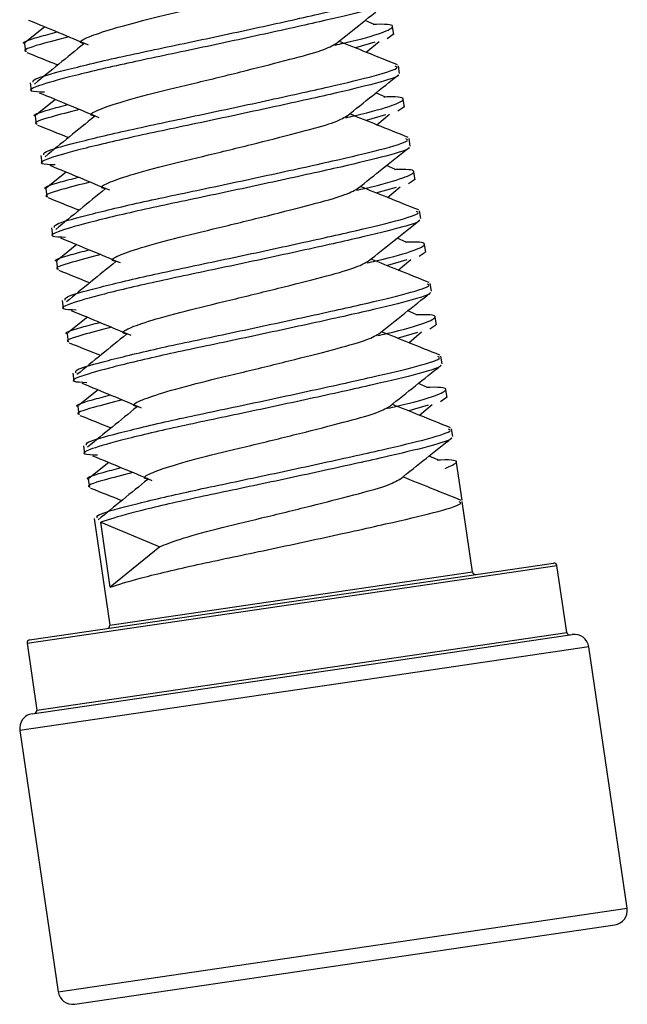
# Model space of a CAD drawing. Header units: inches. Extents: x 5 to 165, y 3 to 108.
# Tile 49 of 139: x 82.013 to 82.427, y 33.95 to 34.621. Entities that reach past the tile are written whole.
import ezdxf

# ---------------------------------------------------------------- set-up
doc = ezdxf.new("R2010")
doc.units = ezdxf.units.IN
doc.header["$LTSCALE"] = 10
doc.header["$MEASUREMENT"] = 0

msp = doc.modelspace()

# ---------------------------------------------------------------- linework, layer by layer
at = {"color": 7, "linetype": 'Continuous', "lineweight": 25}
for p, q in [((82.25455, 34.61764), (82.248424, 34.620345)), ((82.03017, 34.615943), (82.01674, 34.605258)), ((82.267943, 34.610729), (82.267178, 34.615945)), ((82.255132, 34.605503), (82.241884, 34.601713)), ((82.249206, 34.598606), (82.257877, 34.605931)), ((82.267496, 34.610663), (82.263465, 34.607887)), ((82.016196, 34.604401), (82.016962, 34.599184)), ((82.271835, 34.584191), (82.27107, 34.589409)), ((82.020088, 34.577865), (82.02085, 34.572674)), ((82.037426, 34.566472), (82.023995, 34.555787)), ((82.261806, 34.568169), (82.25568, 34.570874)), ((82.275199, 34.561258), (82.274434, 34.566474)), ((82.274751, 34.561192), (82.270721, 34.558416)), ((82.023452, 34.554931), (82.024217, 34.549713)), ((82.262387, 34.556032), (82.249139, 34.552243)), ((82.256462, 34.549135), (82.265133, 34.55646)), ((82.279091, 34.53472), (82.278326, 34.539938)), ((82.027344, 34.528395), (82.028105, 34.523204)), ((82.269062, 34.518698), (82.262936, 34.521403)), ((82.044682, 34.517001), (82.031251, 34.506317)), ((82.282007, 34.511722), (82.277977, 34.508945)), ((82.282454, 34.511787), (82.281689, 34.517003)), ((82.030708, 34.50546), (82.031473, 34.500242)), ((82.269643, 34.506562), (82.256395, 34.502772)), ((82.263718, 34.499664), (82.272389, 34.506989)), ((82.286347, 34.485249), (82.285581, 34.490467)), ((82.0346, 34.478924), (82.035361, 34.473733)), ((82.276317, 34.469227), (82.270191, 34.471933)), ((82.051937, 34.467531), (82.038507, 34.456846)), ((82.28971, 34.462316), (82.288945, 34.467532)), ((82.289263, 34.462251), (82.285232, 34.459475)), ((82.037964, 34.455989), (82.038729, 34.450772)), ((82.276899, 34.457091), (82.263651, 34.453301)), ((82.270974, 34.450193), (82.279645, 34.457518)), ((82.293602, 34.435779), (82.292837, 34.440996)), ((82.041855, 34.429453), (82.042617, 34.424262)), ((82.059193, 34.41806), (82.045763, 34.407375)), ((82.283573, 34.419757), (82.277447, 34.422462)), ((82.296966, 34.412846), (82.296201, 34.418062)), ((82.296519, 34.41278), (82.292488, 34.410004)), ((82.045219, 34.406518), (82.045985, 34.401301)), ((82.284155, 34.40762), (82.270906, 34.40383)), ((82.278229, 34.400723), (82.2869, 34.408048)), ((82.300858, 34.386308), (82.300093, 34.391526)), ((82.049111, 34.379982), (82.049873, 34.374792)), ((82.290829, 34.370286), (82.284703, 34.372991)), ((82.066449, 34.368589), (82.053018, 34.357905)), ((82.304222, 34.363375), (82.303457, 34.368591)), ((82.052475, 34.357048), (82.05324, 34.35183)), ((82.29141, 34.358149), (82.278162, 34.35436)), ((82.285485, 34.351252), (82.294156, 34.358577)), ((82.303774, 34.363309), (82.299744, 34.360533)), ((82.308114, 34.336837), (82.307348, 34.342055)), ((82.056367, 34.330512), (82.057128, 34.325321)), ((82.298085, 34.320815), (82.291959, 34.32352)), ((82.073705, 34.319118), (82.060274, 34.308434)), ((82.314486, 34.293387), (82.310712, 34.31912)), ((82.059731, 34.307577), (82.060496, 34.302359)), ((82.321659, 34.244485), (82.314604, 34.292584)), ((82.063623, 34.281041), (82.074305, 34.208207)), ((82.074671, 34.234171), (82.068181, 34.278424)), ((82.068181, 34.278424), (82.108484, 34.261733)), ((82.108484, 34.261733), (82.074671, 34.234171)), ((82.019683, 34.198174), (82.376861, 34.25056)), ((82.385806, 34.203358), (82.379131, 34.248871)), ((82.252445, 34.181777), (82.389559, 34.201887)), ((82.017994, 34.195905), (82.024669, 34.150392)), ((82.427025, 34.01535), (82.400904, 34.193444)), ((82.021497, 34.147905), (82.252445, 34.181777)), ((82.013054, 34.13656), (82.039174, 33.958465)), ((82.050519, 33.950022), (82.418582, 34.004004))]:
    msp.add_line(p, q, dxfattribs=at)
at = {"color": 8, "linetype": 'Continuous', "lineweight": 25}
for p, q in [((82.017994, 34.195905), (82.379131, 34.248871)), ((82.074305, 34.208207), (82.321659, 34.244485)), ((82.024669, 34.150392), (82.385806, 34.203358)), ((82.400904, 34.193444), (82.256419, 34.172253)), ((82.256419, 34.172253), (82.013054, 34.13656)), ((82.039174, 33.958465), (82.427025, 34.01535))]:
    msp.add_line(p, q, dxfattribs=at)
at = {"color": 7, "linetype": 'Continuous', "lineweight": 25}
for centre, radius, start, end in [((82.377152, 34.248581), 0.002, 8.343892, 98.343892), ((82.323638, 34.244775), 0.002, 188.343892, 278.343892), ((82.072326, 34.207916), 0.002, 278.343892, 8.343892), ((82.387785, 34.203649), 0.002, 188.343892, 278.343892), ((82.019973, 34.196195), 0.002, 98.343892, 188.343892), ((82.39101, 34.191993), 0.01, 8.343892, 98.343892), ((82.022691, 34.150101), 0.002, 278.343892, 8.343892), ((82.022948, 34.138011), 0.01, 98.343892, 188.343892), ((82.417131, 34.013899), 0.01, 278.343892, 8.343892), ((82.049068, 33.959916), 0.01, 188.343892, 278.343892)]:
    msp.add_arc(centre, radius, start, end, dxfattribs=at)
for points, knots in [([(82.057317, 34.604521), (82.056876, 34.604578), (82.052495, 34.605145), (82.056387, 34.607834), (82.06988, 34.612865), (82.095217, 34.620018), (82.127095, 34.627544), (82.1608, 34.635785), (82.19078, 34.643473), (82.2137, 34.649692), (82.218867, 34.65267), (82.221483, 34.654177)], [0, 0, 0, 0, 0.013707, 0.1363355, 0.258964, 0.3848522, 0.5057017, 0.6304842, 0.7552668, 0.8761163, 1, 1, 1, 1]), ([(82.263399, 34.632672), (82.263498, 34.632611), (82.264973, 34.631699), (82.249963, 34.627058), (82.219104, 34.619705), (82.174703, 34.609889), (82.125853, 34.59943), (82.079401, 34.589765), (82.042631, 34.580938), (82.023712, 34.575315), (82.017749, 34.572066), (82.026104, 34.571743), (82.029779, 34.571601)], [0, 0, 0, 0, 0.0086015, 0.1288593, 0.2443464, 0.3635579, 0.4827695, 0.5982566, 0.7185144, 0.8356865, 0.9277211, 1, 1, 1, 1]), ([(82.022182, 34.578172), (82.02205, 34.578838), (82.02172, 34.580508), (82.042527, 34.586243), (82.078467, 34.594961), (82.125125, 34.604652), (82.173958, 34.615111), (82.218219, 34.624903), (82.249649, 34.63235), (82.264847, 34.637299), (82.262341, 34.638319), (82.261721, 34.638572)], [0, 0, 0, 0, 0.0821732, 0.2062623, 0.3336194, 0.4559242, 0.5821732, 0.7084222, 0.830727, 0.958084, 1, 1, 1, 1]), ([(82.228771, 34.604656), (82.234638, 34.609344), (82.246381, 34.618727), (82.258148, 34.628092), (82.264037, 34.632779)], [0, 0, 0, 0, 0.4995702, 1, 1, 1, 1]), ([(82.018982, 34.620566), (82.025775, 34.617764), (82.039359, 34.612162), (82.052839, 34.606539), (82.059578, 34.603728)], [0, 0, 0, 0, 0.5001288, 1, 1, 1, 1]), ([(82.016774, 34.604486), (82.016575, 34.604526), (82.013391, 34.605157), (82.020315, 34.607686), (82.034258, 34.611323), (82.038607, 34.612457)], [0, 0, 0, 0, 0.0437586, 0.7017373, 1, 1, 1, 1]), ([(82.22799, 34.603531), (82.229933, 34.603963), (82.245354, 34.607388), (82.262029, 34.612358), (82.269369, 34.616471), (82.265002, 34.617918), (82.254672, 34.617577), (82.253908, 34.617552)], [0, 0, 0, 0, 0.0454771, 0.3608624, 0.6681552, 0.975448, 1, 1, 1, 1]), ([(82.046552, 34.609151), (82.039559, 34.607338), (82.022815, 34.602996), (82.014149, 34.599938), (82.01734, 34.599308), (82.017539, 34.599268)], [0, 0, 0, 0, 0.4020797, 0.9627151, 1, 1, 1, 1]), ([(82.270402, 34.590114), (82.263409, 34.592913), (82.25013, 34.598229), (82.236855, 34.603567), (82.230571, 34.606093)], [0, 0, 0, 0, 0.5265966, 1, 1, 1, 1]), ([(82.017763, 34.598512), (82.02476, 34.595716), (82.031845, 34.592884), (82.038922, 34.590039), (82.039009, 34.590004)], [0, 0, 0, 0, 0.9877619, 1, 1, 1, 1]), ([(82.056714, 34.604416), (82.051023, 34.599788), (82.039738, 34.590611), (82.028532, 34.58145), (82.022978, 34.576909)], [0, 0, 0, 0, 0.5043184, 1, 1, 1, 1]), ([(82.064572, 34.55505), (82.064132, 34.555107), (82.05975, 34.555674), (82.063642, 34.558363), (82.077135, 34.563394), (82.102473, 34.570547), (82.134351, 34.578073), (82.168055, 34.586315), (82.198036, 34.594002), (82.220956, 34.600221), (82.226123, 34.603199), (82.228739, 34.604706)], [0, 0, 0, 0, 0.01370699, 0.13633547, 0.25896396, 0.38485216, 0.50570166, 0.63048425, 0.75526683, 0.87611634, 1, 1, 1, 1]), ([(82.029437, 34.528702), (82.029306, 34.529367), (82.028976, 34.531038), (82.049783, 34.536772), (82.085723, 34.54549), (82.132381, 34.555181), (82.181214, 34.56564), (82.225474, 34.575432), (82.256905, 34.582879), (82.272102, 34.587828), (82.269597, 34.588849), (82.268977, 34.589101)], [0, 0, 0, 0, 0.0821732, 0.2062623, 0.3336194, 0.4559242, 0.5821732, 0.7084222, 0.830727, 0.958084, 1, 1, 1, 1]), ([(82.270655, 34.583201), (82.270753, 34.58314), (82.272228, 34.582228), (82.257219, 34.577588), (82.22636, 34.570234), (82.181958, 34.560419), (82.133108, 34.549959), (82.086657, 34.540295), (82.049886, 34.531467), (82.030968, 34.525845), (82.025004, 34.522595), (82.033359, 34.522273), (82.037034, 34.522131)], [0, 0, 0, 0, 0.00860148, 0.12885927, 0.24434642, 0.36355794, 0.48276946, 0.59825661, 0.7185144, 0.83568648, 0.92772106, 1, 1, 1, 1]), ([(82.236027, 34.555186), (82.241893, 34.559873), (82.253637, 34.569256), (82.265404, 34.578621), (82.271292, 34.583308)], [0, 0, 0, 0, 0.4995702, 1, 1, 1, 1]), ([(82.026237, 34.571095), (82.033031, 34.568293), (82.046615, 34.562691), (82.060095, 34.557068), (82.066833, 34.554257)], [0, 0, 0, 0, 0.5001288, 1, 1, 1, 1]), ([(82.235246, 34.55406), (82.237189, 34.554492), (82.25261, 34.557918), (82.269284, 34.562888), (82.276624, 34.567), (82.272257, 34.568447), (82.261928, 34.568106), (82.261163, 34.568081)], [0, 0, 0, 0, 0.0454771, 0.3608624, 0.6681552, 0.975448, 1, 1, 1, 1]), ([(82.02403, 34.555015), (82.023831, 34.555055), (82.020646, 34.555686), (82.027571, 34.558215), (82.041514, 34.561852), (82.045862, 34.562986)], [0, 0, 0, 0, 0.0437586, 0.7017373, 1, 1, 1, 1]), ([(82.053808, 34.55968), (82.046815, 34.557867), (82.03007, 34.553525), (82.021404, 34.550467), (82.024596, 34.549837), (82.024795, 34.549798)], [0, 0, 0, 0, 0.4020797, 0.9627151, 1, 1, 1, 1]), ([(82.063969, 34.554945), (82.058278, 34.550317), (82.046994, 34.541141), (82.035788, 34.53198), (82.030234, 34.527439)], [0, 0, 0, 0, 0.5043184, 1, 1, 1, 1]), ([(82.071828, 34.50558), (82.071388, 34.505637), (82.067006, 34.506203), (82.070898, 34.508892), (82.084391, 34.513923), (82.109728, 34.521076), (82.141607, 34.528603), (82.175311, 34.536844), (82.205292, 34.544532), (82.228211, 34.55075), (82.233379, 34.553728), (82.235995, 34.555235)], [0, 0, 0, 0, 0.01370699, 0.13633547, 0.25896396, 0.38485216, 0.50570166, 0.63048425, 0.75526683, 0.87611634, 1, 1, 1, 1]), ([(82.277657, 34.540644), (82.270665, 34.543443), (82.257386, 34.548758), (82.244111, 34.554096), (82.237826, 34.556623)], [0, 0, 0, 0, 0.5265966, 1, 1, 1, 1]), ([(82.025018, 34.549042), (82.032016, 34.546245), (82.039101, 34.543413), (82.046178, 34.540568), (82.046265, 34.540533)], [0, 0, 0, 0, 0.9877619, 1, 1, 1, 1]), ([(82.036693, 34.479231), (82.036562, 34.479896), (82.036232, 34.481567), (82.057038, 34.487302), (82.092978, 34.496019), (82.139637, 34.505711), (82.18847, 34.516169), (82.23273, 34.525961), (82.26416, 34.533408), (82.279358, 34.538357), (82.276853, 34.539378), (82.276232, 34.539631)], [0, 0, 0, 0, 0.0821732, 0.2062623, 0.3336194, 0.4559242, 0.5821732, 0.7084222, 0.830727, 0.958084, 1, 1, 1, 1]), ([(82.277911, 34.533731), (82.278009, 34.53367), (82.279484, 34.532758), (82.264475, 34.528117), (82.233615, 34.520763), (82.189214, 34.510948), (82.140364, 34.500488), (82.093913, 34.490824), (82.057142, 34.481997), (82.038224, 34.476374), (82.03226, 34.473124), (82.040615, 34.472802), (82.04429, 34.47266)], [0, 0, 0, 0, 0.0086015, 0.1288593, 0.2443464, 0.3635579, 0.4827695, 0.5982566, 0.7185144, 0.8356865, 0.9277211, 1, 1, 1, 1]), ([(82.243282, 34.505715), (82.249149, 34.510402), (82.260893, 34.519785), (82.27266, 34.529151), (82.278548, 34.533838)], [0, 0, 0, 0, 0.4995702, 1, 1, 1, 1]), ([(82.033493, 34.521624), (82.040287, 34.518823), (82.05387, 34.513221), (82.067351, 34.507597), (82.074089, 34.504787)], [0, 0, 0, 0, 0.5001288, 1, 1, 1, 1]), ([(82.242502, 34.504589), (82.244445, 34.505021), (82.259866, 34.508447), (82.27654, 34.513417), (82.28388, 34.51753), (82.279513, 34.518977), (82.269183, 34.518635), (82.268419, 34.51861)], [0, 0, 0, 0, 0.0454771, 0.3608624, 0.6681552, 0.975448, 1, 1, 1, 1]), ([(82.031285, 34.505545), (82.031087, 34.505584), (82.027902, 34.506215), (82.034827, 34.508745), (82.048769, 34.512381), (82.053118, 34.513515)], [0, 0, 0, 0, 0.0437586, 0.7017373, 1, 1, 1, 1]), ([(82.061064, 34.51021), (82.05407, 34.508396), (82.037326, 34.504054), (82.02866, 34.500997), (82.031851, 34.500366), (82.032051, 34.500327)], [0, 0, 0, 0, 0.4020797, 0.9627151, 1, 1, 1, 1]), ([(82.071225, 34.505474), (82.065534, 34.500846), (82.054249, 34.49167), (82.043044, 34.482509), (82.03749, 34.477968)], [0, 0, 0, 0, 0.5043184, 1, 1, 1, 1]), ([(82.079084, 34.456109), (82.078643, 34.456166), (82.074262, 34.456732), (82.078154, 34.459422), (82.091647, 34.464452), (82.116984, 34.471605), (82.148863, 34.479132), (82.182567, 34.487373), (82.212548, 34.495061), (82.235467, 34.50128), (82.240634, 34.504257), (82.24325, 34.505765)], [0, 0, 0, 0, 0.013707, 0.1363355, 0.258964, 0.3848522, 0.5057017, 0.6304842, 0.7552668, 0.8761163, 1, 1, 1, 1]), ([(82.284913, 34.491173), (82.27792, 34.493972), (82.264641, 34.499288), (82.251366, 34.504625), (82.245082, 34.507152)], [0, 0, 0, 0, 0.5265966, 1, 1, 1, 1]), ([(82.032274, 34.499571), (82.039272, 34.496774), (82.046356, 34.493943), (82.053434, 34.491097), (82.05352, 34.491062)], [0, 0, 0, 0, 0.9877619, 1, 1, 1, 1]), ([(82.043949, 34.42976), (82.043817, 34.430426), (82.043488, 34.432096), (82.064294, 34.437831), (82.100234, 34.446549), (82.146893, 34.45624), (82.195725, 34.466699), (82.239986, 34.47649), (82.271416, 34.483937), (82.286614, 34.488886), (82.284108, 34.489907), (82.283488, 34.49016)], [0, 0, 0, 0, 0.0821732, 0.2062623, 0.3336194, 0.4559242, 0.5821732, 0.7084222, 0.830727, 0.958084, 1, 1, 1, 1]), ([(82.285166, 34.48426), (82.285265, 34.484199), (82.28674, 34.483287), (82.27173, 34.478646), (82.240871, 34.471293), (82.19647, 34.461477), (82.14762, 34.451017), (82.101168, 34.441353), (82.064398, 34.432526), (82.045479, 34.426903), (82.039516, 34.423654), (82.047871, 34.423331), (82.051546, 34.423189)], [0, 0, 0, 0, 0.0086015, 0.1288593, 0.2443464, 0.3635579, 0.4827695, 0.5982566, 0.7185144, 0.8356865, 0.9277211, 1, 1, 1, 1]), ([(82.250538, 34.456244), (82.256405, 34.460931), (82.268148, 34.470314), (82.279915, 34.47968), (82.285804, 34.484367)], [0, 0, 0, 0, 0.4995702, 1, 1, 1, 1]), ([(82.040749, 34.472154), (82.047542, 34.469352), (82.061126, 34.46375), (82.074606, 34.458127), (82.081345, 34.455316)], [0, 0, 0, 0, 0.50012881, 1, 1, 1, 1]), ([(82.249757, 34.455119), (82.251701, 34.45555), (82.267121, 34.458976), (82.283796, 34.463946), (82.291136, 34.468059), (82.286769, 34.469506), (82.276439, 34.469165), (82.275675, 34.469139)], [0, 0, 0, 0, 0.0454771, 0.3608624, 0.6681552, 0.975448, 1, 1, 1, 1]), ([(82.038541, 34.456074), (82.038342, 34.456113), (82.035158, 34.456745), (82.042083, 34.459274), (82.056025, 34.46291), (82.060374, 34.464045)], [0, 0, 0, 0, 0.0437586, 0.7017373, 1, 1, 1, 1]), ([(82.068319, 34.460739), (82.061326, 34.458926), (82.044582, 34.454584), (82.035916, 34.451526), (82.039107, 34.450896), (82.039306, 34.450856)], [0, 0, 0, 0, 0.4020797, 0.9627151, 1, 1, 1, 1]), ([(82.292169, 34.441702), (82.285176, 34.444501), (82.271897, 34.449817), (82.258622, 34.455154), (82.252338, 34.457681)], [0, 0, 0, 0, 0.5265966, 1, 1, 1, 1]), ([(82.078481, 34.456003), (82.07279, 34.451375), (82.061505, 34.442199), (82.0503, 34.433038), (82.044745, 34.428497)], [0, 0, 0, 0, 0.5043184, 1, 1, 1, 1]), ([(82.086339, 34.406638), (82.085899, 34.406695), (82.081517, 34.407262), (82.085409, 34.409951), (82.098902, 34.414982), (82.12424, 34.422135), (82.156118, 34.429661), (82.189822, 34.437902), (82.219803, 34.44559), (82.242723, 34.451809), (82.24789, 34.454787), (82.250506, 34.456294)], [0, 0, 0, 0, 0.013707, 0.1363355, 0.258964, 0.3848522, 0.5057017, 0.6304842, 0.7552668, 0.8761163, 1, 1, 1, 1]), ([(82.03953, 34.4501), (82.046528, 34.447303), (82.053612, 34.444472), (82.060689, 34.441626), (82.060776, 34.441591)], [0, 0, 0, 0, 0.9877619, 1, 1, 1, 1]), ([(82.051205, 34.380289), (82.051073, 34.380955), (82.050743, 34.382625), (82.07155, 34.38836), (82.10749, 34.397078), (82.154148, 34.406769), (82.202981, 34.417228), (82.247241, 34.42702), (82.278672, 34.434467), (82.29387, 34.439416), (82.291364, 34.440436), (82.290744, 34.440689)], [0, 0, 0, 0, 0.0821732, 0.2062623, 0.3336194, 0.4559242, 0.5821732, 0.7084222, 0.830727, 0.958084, 1, 1, 1, 1]), ([(82.292422, 34.434789), (82.292521, 34.434728), (82.293995, 34.433816), (82.278986, 34.429175), (82.248127, 34.421822), (82.203725, 34.412006), (82.154875, 34.401547), (82.108424, 34.391883), (82.071654, 34.383055), (82.052735, 34.377432), (82.046772, 34.374183), (82.055126, 34.37386), (82.058802, 34.373719)], [0, 0, 0, 0, 0.0086015, 0.1288593, 0.2443464, 0.3635579, 0.4827695, 0.5982566, 0.7185144, 0.8356865, 0.9277211, 1, 1, 1, 1]), ([(82.257794, 34.406773), (82.26366, 34.411461), (82.275404, 34.420844), (82.287171, 34.430209), (82.29306, 34.434896)], [0, 0, 0, 0, 0.4995702, 1, 1, 1, 1]), ([(82.048004, 34.422683), (82.054798, 34.419881), (82.068382, 34.414279), (82.081862, 34.408656), (82.0886, 34.405845)], [0, 0, 0, 0, 0.5001288, 1, 1, 1, 1]), ([(82.257013, 34.405648), (82.258956, 34.40608), (82.274377, 34.409505), (82.291051, 34.414475), (82.298391, 34.418588), (82.294024, 34.420035), (82.283695, 34.419694), (82.28293, 34.419669)], [0, 0, 0, 0, 0.0454771, 0.3608624, 0.6681552, 0.975448, 1, 1, 1, 1]), ([(82.045797, 34.406603), (82.045598, 34.406643), (82.042413, 34.407274), (82.049338, 34.409803), (82.063281, 34.41344), (82.06763, 34.414574)], [0, 0, 0, 0, 0.0437586, 0.7017373, 1, 1, 1, 1]), ([(82.075575, 34.411268), (82.068582, 34.409455), (82.051837, 34.405113), (82.043171, 34.402055), (82.046363, 34.401425), (82.046562, 34.401385)], [0, 0, 0, 0, 0.4020797, 0.9627151, 1, 1, 1, 1]), ([(82.085737, 34.406533), (82.080045, 34.401905), (82.068761, 34.392728), (82.057555, 34.383567), (82.052001, 34.379027)], [0, 0, 0, 0, 0.5043184, 1, 1, 1, 1]), ([(82.093595, 34.357168), (82.093155, 34.357224), (82.088773, 34.357791), (82.092665, 34.36048), (82.106158, 34.365511), (82.131496, 34.372664), (82.163374, 34.38019), (82.197078, 34.388432), (82.227059, 34.396119), (82.249978, 34.402338), (82.255146, 34.405316), (82.257762, 34.406823)], [0, 0, 0, 0, 0.013707, 0.1363355, 0.258964, 0.3848522, 0.5057017, 0.6304842, 0.7552668, 0.8761163, 1, 1, 1, 1]), ([(82.299424, 34.392231), (82.292432, 34.395031), (82.279153, 34.400346), (82.265878, 34.405684), (82.259593, 34.40821)], [0, 0, 0, 0, 0.5265966, 1, 1, 1, 1]), ([(82.046786, 34.400629), (82.053783, 34.397833), (82.060868, 34.395001), (82.067945, 34.392156), (82.068032, 34.392121)], [0, 0, 0, 0, 0.9877619, 1, 1, 1, 1]), ([(82.05846, 34.330819), (82.058329, 34.331484), (82.057999, 34.333155), (82.078805, 34.338889), (82.114746, 34.347607), (82.161404, 34.357298), (82.210237, 34.367757), (82.254497, 34.377549), (82.285927, 34.384996), (82.301125, 34.389945), (82.29862, 34.390966), (82.297999, 34.391219)], [0, 0, 0, 0, 0.08217318, 0.20626235, 0.33361939, 0.45592417, 0.58217318, 0.70842219, 0.83072697, 0.95808401, 1, 1, 1, 1]), ([(82.299678, 34.385318), (82.299776, 34.385257), (82.301251, 34.384345), (82.286242, 34.379705), (82.255382, 34.372351), (82.210981, 34.362536), (82.162131, 34.352076), (82.11568, 34.342412), (82.078909, 34.333584), (82.059991, 34.327962), (82.054027, 34.324712), (82.062382, 34.32439), (82.066057, 34.324248)], [0, 0, 0, 0, 0.0086015, 0.1288593, 0.2443464, 0.3635579, 0.4827695, 0.5982566, 0.7185144, 0.8356865, 0.9277211, 1, 1, 1, 1]), ([(82.265049, 34.357303), (82.270916, 34.36199), (82.28266, 34.371373), (82.294427, 34.380739), (82.300315, 34.385425)], [0, 0, 0, 0, 0.4995702, 1, 1, 1, 1]), ([(82.05526, 34.373212), (82.062054, 34.37041), (82.075637, 34.364808), (82.089118, 34.359185), (82.095856, 34.356374)], [0, 0, 0, 0, 0.5001288, 1, 1, 1, 1]), ([(82.263883, 34.356091), (82.265959, 34.356552), (82.281526, 34.360008), (82.298319, 34.365006), (82.305644, 34.369117), (82.30128, 34.370564), (82.29095, 34.370223), (82.290186, 34.370198)], [0, 0, 0, 0, 0.0483905, 0.3628132, 0.6691681, 0.975523, 1, 1, 1, 1]), ([(82.053052, 34.357132), (82.052854, 34.357172), (82.049669, 34.357803), (82.056594, 34.360332), (82.070536, 34.363969), (82.074885, 34.365103)], [0, 0, 0, 0, 0.04375864, 0.70173733, 1, 1, 1, 1]), ([(82.082831, 34.361797), (82.075837, 34.359984), (82.059093, 34.355642), (82.050427, 34.352584), (82.053619, 34.351954), (82.053818, 34.351915)], [0, 0, 0, 0, 0.4020797, 0.9627151, 1, 1, 1, 1]), ([(82.092992, 34.357062), (82.087301, 34.352434), (82.076016, 34.343258), (82.064811, 34.334097), (82.059257, 34.329556)], [0, 0, 0, 0, 0.5043184, 1, 1, 1, 1]), ([(82.100851, 34.307697), (82.10041, 34.307754), (82.096029, 34.30832), (82.099921, 34.311009), (82.113414, 34.31604), (82.138751, 34.323193), (82.17063, 34.33072), (82.204334, 34.338961), (82.234315, 34.346649), (82.257234, 34.352867), (82.262402, 34.355845), (82.265017, 34.357352)], [0, 0, 0, 0, 0.013707, 0.1363355, 0.258964, 0.3848522, 0.5057017, 0.6304842, 0.7552668, 0.8761163, 1, 1, 1, 1]), ([(82.30668, 34.342761), (82.299687, 34.34556), (82.286408, 34.350875), (82.273134, 34.356213), (82.266849, 34.35874)], [0, 0, 0, 0, 0.5265966, 1, 1, 1, 1]), ([(82.054041, 34.351159), (82.061039, 34.348362), (82.068123, 34.34553), (82.075201, 34.342685), (82.075288, 34.34265)], [0, 0, 0, 0, 0.9877619, 1, 1, 1, 1]), ([(82.065716, 34.281348), (82.065585, 34.282013), (82.065255, 34.283684), (82.086061, 34.289419), (82.122001, 34.298137), (82.16866, 34.307828), (82.217492, 34.318286), (82.261753, 34.328078), (82.293183, 34.335525), (82.308381, 34.340474), (82.305876, 34.341495), (82.305255, 34.341748)], [0, 0, 0, 0, 0.0821732, 0.2062623, 0.3336194, 0.4559242, 0.5821732, 0.7084222, 0.830727, 0.958084, 1, 1, 1, 1]), ([(82.306933, 34.335848), (82.307032, 34.335787), (82.308507, 34.334875), (82.293498, 34.330234), (82.262635, 34.32288), (82.218249, 34.313067), (82.169341, 34.302598), (82.123105, 34.292967), (82.085508, 34.284014), (82.073907, 34.280271), (82.068181, 34.278424)], [0, 0, 0, 0, 0.0102927, 0.1541957, 0.2923901, 0.4350411, 0.5776921, 0.7158864, 0.8597894, 1, 1, 1, 1]), ([(82.272305, 34.307832), (82.278172, 34.312519), (82.289916, 34.321902), (82.301682, 34.331268), (82.307571, 34.335955)], [0, 0, 0, 0, 0.4995702, 1, 1, 1, 1]), ([(82.062516, 34.323741), (82.069309, 34.32094), (82.082893, 34.315338), (82.096373, 34.309714), (82.103112, 34.306904)], [0, 0, 0, 0, 0.5001288, 1, 1, 1, 1]), ([(82.303039, 34.315112), (82.306571, 34.316667), (82.313634, 34.319776), (82.308525, 34.321092), (82.298205, 34.320752), (82.297442, 34.320727)], [0, 0, 0, 0, 0.4807929, 0.9615858, 1, 1, 1, 1]), ([(82.060308, 34.307662), (82.060109, 34.307701), (82.056925, 34.308332), (82.06385, 34.310862), (82.077792, 34.314498), (82.082141, 34.315632)], [0, 0, 0, 0, 0.0437586, 0.7017373, 1, 1, 1, 1]), ([(82.090086, 34.312327), (82.083093, 34.310513), (82.066349, 34.306171), (82.057683, 34.303114), (82.060874, 34.302483), (82.061073, 34.302444)], [0, 0, 0, 0, 0.4020797, 0.9627151, 1, 1, 1, 1]), ([(82.100248, 34.307591), (82.094557, 34.302963), (82.083272, 34.293787), (82.072067, 34.284626), (82.066512, 34.280085)], [0, 0, 0, 0, 0.5043184, 1, 1, 1, 1]), ([(82.108484, 34.261733), (82.112391, 34.263313), (82.120308, 34.266516), (82.1461, 34.273736), (82.17786, 34.281245), (82.211596, 34.289491), (82.241569, 34.297178), (82.26449, 34.303397), (82.269657, 34.306374), (82.272273, 34.307882)], [0, 0, 0, 0, 0.1419862, 0.2877468, 0.4276732, 0.5721536, 0.716634, 0.8565604, 1, 1, 1, 1]), ([(82.313936, 34.29329), (82.306943, 34.296089), (82.293664, 34.301405), (82.280389, 34.306742), (82.274105, 34.309269)], [0, 0, 0, 0, 0.5265966, 1, 1, 1, 1]), ([(82.061297, 34.301688), (82.068295, 34.298891), (82.075379, 34.29606), (82.082457, 34.293214), (82.082543, 34.293179)], [0, 0, 0, 0, 0.9877619, 1, 1, 1, 1]), ([(82.074671, 34.234171), (82.080397, 34.236018), (82.091998, 34.23976), (82.129598, 34.248714), (82.175822, 34.258344), (82.224773, 34.268819), (82.269002, 34.278607), (82.300441, 34.286055), (82.315637, 34.291003), (82.313131, 34.292024), (82.312511, 34.292277)], [0, 0, 0, 0, 0.1351989, 0.2739582, 0.407213, 0.5447651, 0.6823172, 0.8155719, 0.9543313, 1, 1, 1, 1])]:
    msp.add_open_spline(points, degree=3, knots=knots, dxfattribs=at)

doc.saveas('drawing.dxf')
